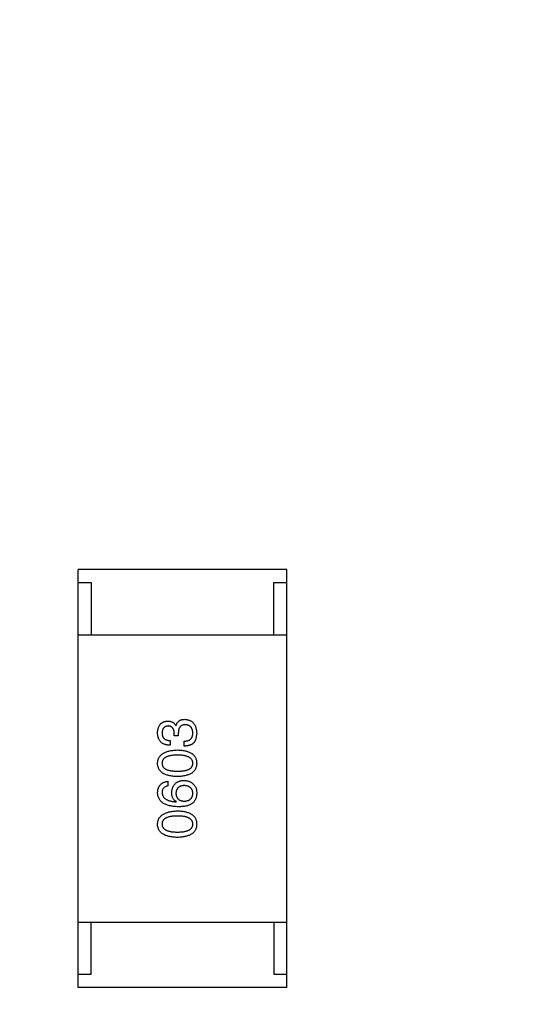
# Model space of a CAD drawing. Header units: inches. Extents: x -36 to 490, y -51 to 98.
# Tile 106 of 153: x 419.68 to 421.66, y 6.33 to 10.1. Entities that reach past the tile are written whole.
import ezdxf

# ---------------------------------------------------------------- set-up
doc = ezdxf.new("R2010")
doc.units = ezdxf.units.IN
doc.header["$LTSCALE"] = 1.21
doc.header["$MEASUREMENT"] = 0
doc.header["$PDMODE"] = 3
doc.header["$PDSIZE"] = 0.3125
doc.layers.get('0').update_dxf_attribs({"linetype": 'CONTINUOUS'})
doc.layers.get('Defpoints').update_dxf_attribs({"linetype": 'CONTINUOUS'})
doc.layers.add('DIM', color=3, linetype='CONTINUOUS')
doc.styles.get("Standard").update_dxf_attribs({"font": 'txt', "width": 0.8})
doc.dimstyles.get("Standard").update_dxf_attribs({"dimtxt": 0.15625, "dimasz": 0.1875, "dimexe": 0.125, "dimexo": 0.0625, "dimgap": 0.09, "dimtad": 0, "dimtih": 1, "dimtoh": 1, "dimzin": 4, "dimdsep": 46, "dimtxsty": 'Standard', "dimblk": '_FILLED', "dimblk1": '_FILLED', "dimblk2": '_FILLED', "dimcen": 0.09, "dimazin": 1, "dimtp": 0.01, "dimtm": 0.01, "dimtfac": 1, "dimtofl": 0, "dimtmove": 0, "dimatfit": 3, "dimldrblk": '_FILLED', "dimfxl": 1, "dimtolj": 1, "dimtzin": 4, "dimarcsym": 0})

# ---------------------------------------------------------------- blocks, each defined once
blk = doc.blocks.new('_FILLED')
at = {"color": 0, "linetype": 'ByBlock'}
blk.add_solid([(0, 0), (-1, 0.1667), (-1, -0.1667)], dxfattribs=at)
blk = doc.blocks.new('*D70')
at = {"layer": 'Defpoints', "color": 0}
for p in [(406.8003, 41.9888), (406.8003, -7.0611), (488.6342, -7.0611)]:
    blk.add_point(p, dxfattribs=at)
at = {"layer": 'DIM', "color": 0, "lineweight": -2}
for p, q in [((406.8628, 41.9888), (488.7592, 41.9888)), ((488.6342, 39.4488), (488.6342, 21.3872)), ((488.6342, -4.5211), (488.6342, 13.5405)), ((406.8628, -7.0611), (488.7592, -7.0611))]:
    blk.add_line(p, q, dxfattribs=at)
at = {"layer": 'DIM', "color": 0, "lineweight": -2, "xscale": 2.54, "yscale": 2.54, "zscale": 2.54}
for p, rotation in [((488.6342, 41.9888), 90), ((488.6342, -7.0611), 270)]:
    blk.add_blockref('_FILLED', p, dxfattribs=dict(at, rotation=rotation))
at = {"layer": 'DIM', "color": 0, "insert": (488.6342, 17.4638), "char_height": 2.5, "attachment_point": 5, "rotation": 90, "line_spacing_factor": 2.5}
blk.add_mtext('\\A1;49.05', dxfattribs=at)

msp = doc.modelspace()

# ---------------------------------------------------------------- linework, layer by layer
at = {"color": 7, "linetype": 'Continuous'}
for p, q in [((420.7031, 7.9917), (419.9031, 7.9917)), ((419.9031, 6.3917), (419.9031, 7.9917)), ((420.7031, 6.3917), (420.7031, 7.9917)), ((419.9031, 7.9417), (419.9531, 7.9417)), ((419.9531, 7.9417), (419.9531, 7.7417)), ((420.6531, 7.9417), (420.7031, 7.9417)), ((420.6531, 7.7417), (420.6531, 7.9417)), ((419.9031, 7.7417), (420.7031, 7.7417)), ((420.2776, 7.3935), (420.2784, 7.3935)), ((420.2719, 7.355), (420.2719, 7.3648)), ((420.2874, 7.355), (420.2719, 7.355)), ((420.2874, 7.364), (420.2874, 7.355)), ((420.3579, 7.3648), (420.353, 7.3377)), ((420.2563, 7.3369), (420.2563, 7.3189)), ((420.3104, 7.3156), (420.3104, 7.3345)), ((420.2473, 7.1808), (420.2473, 7.1628)), ((420.2793, 7.1021), (420.2801, 7.1029)), ((419.9031, 6.6417), (420.7031, 6.6417)), ((419.9531, 6.4417), (419.9531, 6.6417)), ((420.6531, 6.6417), (420.6531, 6.4417)), ((419.9031, 6.4417), (419.9531, 6.4417)), ((420.6531, 6.4417), (420.7031, 6.4417)), ((420.7031, 6.3917), (419.9031, 6.3917))]:
    msp.add_line(p, q, dxfattribs=at)
for points, knots in [([(420.2079, 7.3664), (420.208, 7.3681), (420.2082, 7.3715), (420.2089, 7.3764), (420.2097, 7.3809), (420.2109, 7.3852), (420.2123, 7.3891), (420.2141, 7.3927), (420.216, 7.396), (420.2183, 7.399), (420.2209, 7.4017), (420.2237, 7.4041), (420.2268, 7.4061), (420.2302, 7.4079), (420.2339, 7.4092), (420.2378, 7.4103), (420.2421, 7.4111), (420.245, 7.4114), (420.2465, 7.4115)], [0, 0, 0, 0, 0.077845, 0.151584, 0.221397, 0.287366, 0.350104, 0.410398, 0.467998, 0.524388, 0.579979, 0.635152, 0.690917, 0.747936, 0.806661, 0.867861, 0.932479, 1, 1, 1, 1]), ([(420.2481, 7.3927), (420.2472, 7.3926), (420.2455, 7.3924), (420.2429, 7.3919), (420.2406, 7.3912), (420.2384, 7.3904), (420.2363, 7.3894), (420.2345, 7.3881), (420.2328, 7.3867), (420.2313, 7.3851), (420.2299, 7.3833), (420.2287, 7.3813), (420.2277, 7.3792), (420.2268, 7.3768), (420.2262, 7.3743), (420.2257, 7.3715), (420.2253, 7.3686), (420.2252, 7.3666), (420.2252, 7.3656)], [0, 0, 0, 0, 0.067655, 0.132224, 0.194132, 0.253145, 0.309858, 0.366002, 0.421361, 0.47702, 0.532632, 0.590536, 0.65067, 0.713258, 0.779588, 0.848803, 0.921949, 1, 1, 1, 1]), ([(420.2465, 7.4115), (420.2483, 7.4115), (420.2518, 7.4114), (420.2569, 7.4105), (420.2616, 7.4091), (420.2658, 7.4071), (420.2695, 7.4046), (420.2727, 7.4014), (420.2755, 7.3977), (420.2769, 7.3949), (420.2776, 7.3935)], [0, 0, 0, 0, 0.143686, 0.277942, 0.40333, 0.521785, 0.638573, 0.755208, 0.874773, 1, 1, 1, 1]), ([(420.2719, 7.3648), (420.2718, 7.3659), (420.2717, 7.368), (420.2714, 7.3711), (420.2708, 7.374), (420.2701, 7.3767), (420.2693, 7.3791), (420.2682, 7.3814), (420.267, 7.3834), (420.2656, 7.3853), (420.264, 7.387), (420.2622, 7.3884), (420.2603, 7.3896), (420.2582, 7.3907), (420.2559, 7.3915), (420.2535, 7.3921), (420.2508, 7.3925), (420.249, 7.3926), (420.2481, 7.3927)], [0, 0, 0, 0, 0.079415, 0.154091, 0.22508, 0.29186, 0.355026, 0.415127, 0.472418, 0.528511, 0.583551, 0.638361, 0.693547, 0.750023, 0.807857, 0.868401, 0.932259, 1, 1, 1, 1]), ([(420.2784, 7.3935), (420.2788, 7.3945), (420.2794, 7.3964), (420.2805, 7.3992), (420.2818, 7.4018), (420.2832, 7.4042), (420.2849, 7.4064), (420.2866, 7.4085), (420.2885, 7.4103), (420.2905, 7.412), (420.2927, 7.4134), (420.295, 7.4147), (420.2975, 7.4157), (420.3001, 7.4165), (420.3029, 7.4173), (420.3058, 7.4177), (420.3089, 7.418), (420.311, 7.4181), (420.312, 7.4181)], [0, 0, 0, 0, 0.069445, 0.136039, 0.200011, 0.261745, 0.322328, 0.381403, 0.438864, 0.496655, 0.554398, 0.612391, 0.672266, 0.733005, 0.79604, 0.861293, 0.928785, 1, 1, 1, 1]), ([(420.3145, 7.3976), (420.3134, 7.3976), (420.3113, 7.3975), (420.3082, 7.3971), (420.3053, 7.3964), (420.3027, 7.3955), (420.3002, 7.3944), (420.298, 7.3929), (420.296, 7.3912), (420.2942, 7.3892), (420.2926, 7.3869), (420.2912, 7.3844), (420.29, 7.3817), (420.2891, 7.3786), (420.2883, 7.3753), (420.2878, 7.3718), (420.2875, 7.368), (420.2875, 7.3653), (420.2874, 7.364)], [0, 0, 0, 0, 0.066518, 0.129194, 0.188613, 0.245254, 0.300032, 0.353805, 0.407079, 0.461108, 0.516272, 0.574141, 0.634837, 0.699275, 0.767504, 0.840272, 0.917505, 1, 1, 1, 1]), ([(420.312, 7.4181), (420.3138, 7.4179), (420.3173, 7.4177), (420.3224, 7.4168), (420.3271, 7.4156), (420.3315, 7.4139), (420.3356, 7.4119), (420.3393, 7.4095), (420.3427, 7.4067), (420.3457, 7.4036), (420.3484, 7.4), (420.3508, 7.3961), (420.3529, 7.3918), (420.3545, 7.3871), (420.3559, 7.3821), (420.357, 7.3766), (420.3577, 7.3708), (420.3578, 7.3668), (420.3579, 7.3648)], [0, 0, 0, 0, 0.068236, 0.132937, 0.194125, 0.253174, 0.310181, 0.365986, 0.421096, 0.476216, 0.532352, 0.590232, 0.649824, 0.71274, 0.778406, 0.848058, 0.921922, 1, 1, 1, 1]), ([(420.3432, 7.3656), (420.3431, 7.3668), (420.3429, 7.3692), (420.3424, 7.3727), (420.3417, 7.3759), (420.3408, 7.3789), (420.3398, 7.3817), (420.3384, 7.3843), (420.337, 7.3867), (420.3353, 7.3888), (420.3333, 7.3907), (420.3312, 7.3924), (420.3289, 7.3938), (420.3264, 7.395), (420.3237, 7.396), (420.3208, 7.3968), (420.3177, 7.3973), (420.3156, 7.3975), (420.3145, 7.3976)], [0, 0, 0, 0, 0.076694, 0.149502, 0.218019, 0.283183, 0.345589, 0.405199, 0.462852, 0.519478, 0.575313, 0.630559, 0.687006, 0.744638, 0.804006, 0.866059, 0.931486, 1, 1, 1, 1]), ([(420.2563, 7.3189), (420.2544, 7.3189), (420.2506, 7.3191), (420.2452, 7.3197), (420.2402, 7.3207), (420.2355, 7.3221), (420.2312, 7.3238), (420.2272, 7.3259), (420.2236, 7.3283), (420.2204, 7.3311), (420.2175, 7.3343), (420.215, 7.3378), (420.2129, 7.3417), (420.2112, 7.346), (420.2098, 7.3506), (420.2088, 7.3556), (420.2081, 7.3609), (420.208, 7.3645), (420.2079, 7.3664)], [0, 0, 0, 0, 0.074804, 0.144899, 0.211458, 0.274554, 0.334363, 0.392059, 0.448123, 0.503024, 0.558154, 0.613471, 0.670844, 0.729926, 0.792003, 0.857405, 0.926768, 1, 1, 1, 1]), ([(420.2252, 7.3656), (420.2252, 7.3645), (420.2252, 7.3623), (420.2256, 7.3591), (420.2262, 7.3561), (420.227, 7.3534), (420.2281, 7.3508), (420.2295, 7.3485), (420.2311, 7.3464), (420.2329, 7.3445), (420.235, 7.3428), (420.2373, 7.3413), (420.2399, 7.34), (420.2427, 7.339), (420.2458, 7.3381), (420.2491, 7.3375), (420.2526, 7.3371), (420.255, 7.337), (420.2563, 7.3369)], [0, 0, 0, 0, 0.069877, 0.136363, 0.198671, 0.257968, 0.315462, 0.370709, 0.425568, 0.479847, 0.535753, 0.592303, 0.651386, 0.713311, 0.778642, 0.84836, 0.921866, 1, 1, 1, 1]), ([(420.3104, 7.3345), (420.3117, 7.3345), (420.3143, 7.3346), (420.318, 7.3351), (420.3215, 7.3357), (420.3247, 7.3366), (420.3277, 7.3378), (420.3304, 7.3392), (420.3328, 7.3408), (420.335, 7.3426), (420.3369, 7.3447), (420.3386, 7.347), (420.3401, 7.3495), (420.3412, 7.3523), (420.3421, 7.3553), (420.3427, 7.3585), (420.3431, 7.362), (420.3432, 7.3644), (420.3432, 7.3656)], [0, 0, 0, 0, 0.07723, 0.149593, 0.217944, 0.282232, 0.34411, 0.402297, 0.458791, 0.513966, 0.568538, 0.623291, 0.679957, 0.737243, 0.798142, 0.86118, 0.928728, 1, 1, 1, 1]), ([(420.353, 7.3377), (420.3526, 7.3369), (420.3518, 7.3351), (420.3502, 7.3327), (420.3486, 7.3304), (420.3467, 7.3283), (420.3447, 7.3264), (420.3424, 7.3246), (420.34, 7.323), (420.3374, 7.3215), (420.3347, 7.3202), (420.3317, 7.319), (420.3286, 7.3181), (420.3253, 7.3173), (420.3218, 7.3166), (420.3182, 7.3161), (420.3144, 7.3158), (420.3117, 7.3157), (420.3104, 7.3156)], [0, 0, 0, 0, 0.056906, 0.113264, 0.168825, 0.223843, 0.279195, 0.335267, 0.392098, 0.450414, 0.51054, 0.572219, 0.636652, 0.703156, 0.773102, 0.845505, 0.921063, 1, 1, 1, 1]), ([(420.2079, 7.2499), (420.2081, 7.2518), (420.2083, 7.2556), (420.2094, 7.2612), (420.211, 7.2664), (420.2132, 7.2712), (420.216, 7.2757), (420.2194, 7.2798), (420.2233, 7.2835), (420.2278, 7.2869), (420.2329, 7.2899), (420.2386, 7.2925), (420.2448, 7.2948), (420.2516, 7.2967), (420.2589, 7.2982), (420.2668, 7.2994), (420.2753, 7.3003), (420.2812, 7.3005), (420.2842, 7.3007)], [0, 0, 0, 0, 0.057415, 0.112361, 0.16496, 0.216437, 0.267441, 0.318839, 0.371478, 0.426325, 0.483626, 0.544235, 0.608673, 0.677374, 0.750405, 0.828394, 0.911525, 1, 1, 1, 1]), ([(420.2842, 7.281), (420.2818, 7.281), (420.2772, 7.2809), (420.2705, 7.2806), (420.2642, 7.28), (420.2585, 7.2791), (420.2532, 7.278), (420.2483, 7.2767), (420.2439, 7.2751), (420.24, 7.2733), (420.2365, 7.2712), (420.2334, 7.2689), (420.2309, 7.2663), (420.2288, 7.2635), (420.2271, 7.2605), (420.226, 7.2571), (420.2253, 7.2536), (420.2252, 7.2511), (420.2252, 7.2499)], [0, 0, 0, 0, 0.095719, 0.185854, 0.269738, 0.347952, 0.420315, 0.487894, 0.550245, 0.608186, 0.662454, 0.713283, 0.761375, 0.808209, 0.854301, 0.901312, 0.949396, 1, 1, 1, 1]), ([(420.2842, 7.3007), (420.2871, 7.3006), (420.2928, 7.3004), (420.3011, 7.2996), (420.3089, 7.2985), (420.316, 7.297), (420.3226, 7.2951), (420.3287, 7.2929), (420.3341, 7.2903), (420.3391, 7.2873), (420.3435, 7.2839), (420.3473, 7.2802), (420.3505, 7.276), (420.3531, 7.2715), (420.3552, 7.2666), (420.3567, 7.2613), (420.3577, 7.2557), (420.3578, 7.2518), (420.3579, 7.2499)], [0, 0, 0, 0, 0.08769, 0.170218, 0.24749, 0.319818, 0.387758, 0.451391, 0.511445, 0.568185, 0.622681, 0.67526, 0.726746, 0.778428, 0.830764, 0.884397, 0.940866, 1, 1, 1, 1]), ([(420.3432, 7.2499), (420.3431, 7.2511), (420.343, 7.2536), (420.3422, 7.2571), (420.3409, 7.2605), (420.3392, 7.2635), (420.3371, 7.2664), (420.3345, 7.2689), (420.3315, 7.2712), (420.328, 7.2733), (420.324, 7.2752), (420.3197, 7.2767), (420.3148, 7.2781), (420.3096, 7.2791), (420.3038, 7.28), (420.2977, 7.2806), (420.2911, 7.2809), (420.2865, 7.281), (420.2842, 7.281)], [0, 0, 0, 0, 0.050879, 0.099377, 0.146973, 0.193618, 0.240619, 0.289461, 0.34047, 0.395283, 0.453059, 0.515633, 0.582666, 0.655287, 0.732971, 0.815933, 0.905166, 1, 1, 1, 1]), ([(420.2842, 7.199), (420.2811, 7.1991), (420.2752, 7.1993), (420.2667, 7.2001), (420.2587, 7.2012), (420.2513, 7.2027), (420.2444, 7.2046), (420.2382, 7.2068), (420.2325, 7.2094), (420.2274, 7.2124), (420.2229, 7.2158), (420.219, 7.2195), (420.2156, 7.2237), (420.2129, 7.2282), (420.2108, 7.2331), (420.2092, 7.2383), (420.2082, 7.244), (420.208, 7.2479), (420.2079, 7.2499)], [0, 0, 0, 0, 0.088823, 0.172287, 0.250296, 0.323438, 0.392244, 0.456221, 0.516635, 0.573871, 0.628, 0.680335, 0.731489, 0.782557, 0.834044, 0.886738, 0.942089, 1, 1, 1, 1]), ([(420.2252, 7.2499), (420.2252, 7.2486), (420.2253, 7.2462), (420.226, 7.2427), (420.2271, 7.2395), (420.2288, 7.2365), (420.2309, 7.2338), (420.2334, 7.2312), (420.2365, 7.229), (420.24, 7.227), (420.2439, 7.2252), (420.2483, 7.2237), (420.2532, 7.2224), (420.2585, 7.2213), (420.2642, 7.2205), (420.2705, 7.22), (420.2772, 7.2196), (420.2818, 7.2195), (420.2842, 7.2195)], [0, 0, 0, 0, 0.049764, 0.097007, 0.143217, 0.188577, 0.235116, 0.282997, 0.333719, 0.387776, 0.445989, 0.508679, 0.576563, 0.649481, 0.728235, 0.812722, 0.903548, 1, 1, 1, 1]), ([(420.2842, 7.2195), (420.2865, 7.2195), (420.2912, 7.2196), (420.2979, 7.22), (420.3041, 7.2205), (420.3099, 7.2213), (420.3152, 7.2224), (420.32, 7.2237), (420.3244, 7.2252), (420.3284, 7.227), (420.3319, 7.229), (420.3349, 7.2313), (420.3375, 7.2338), (420.3395, 7.2365), (420.3412, 7.2395), (420.3424, 7.2427), (420.343, 7.2462), (420.3431, 7.2486), (420.3432, 7.2499)], [0, 0, 0, 0, 0.096457, 0.187288, 0.27178, 0.350132, 0.423455, 0.491343, 0.554037, 0.612253, 0.666313, 0.717038, 0.764921, 0.811214, 0.856775, 0.902988, 0.950234, 1, 1, 1, 1]), ([(420.3579, 7.2499), (420.3578, 7.2479), (420.3577, 7.244), (420.3567, 7.2384), (420.3552, 7.2331), (420.3531, 7.2282), (420.3505, 7.2237), (420.3473, 7.2195), (420.3435, 7.2158), (420.3391, 7.2124), (420.3342, 7.2094), (420.3287, 7.2068), (420.3226, 7.2046), (420.316, 7.2027), (420.3089, 7.2012), (420.3011, 7.2001), (420.2928, 7.1993), (420.2871, 7.1991), (420.2842, 7.199)], [0, 0, 0, 0, 0.059135, 0.115606, 0.169241, 0.221578, 0.273261, 0.324749, 0.377329, 0.431642, 0.488541, 0.548597, 0.612232, 0.680174, 0.752504, 0.829777, 0.912307, 1, 1, 1, 1]), ([(420.2079, 7.1374), (420.2081, 7.139), (420.2083, 7.1421), (420.209, 7.1466), (420.21, 7.1508), (420.2112, 7.1548), (420.2127, 7.1585), (420.2145, 7.1619), (420.2166, 7.1651), (420.2189, 7.168), (420.2216, 7.1705), (420.2244, 7.1728), (420.2276, 7.1749), (420.231, 7.1766), (420.2347, 7.1781), (420.2387, 7.1793), (420.2429, 7.1803), (420.2458, 7.1806), (420.2473, 7.1808)], [0, 0, 0, 0, 0.073784, 0.144317, 0.211047, 0.274818, 0.336501, 0.395724, 0.453465, 0.510016, 0.566585, 0.622844, 0.680328, 0.739335, 0.800408, 0.863904, 0.93053, 1, 1, 1, 1]), ([(420.262, 7.1374), (420.2622, 7.1392), (420.2625, 7.1428), (420.2634, 7.1479), (420.2646, 7.1527), (420.2661, 7.1572), (420.2679, 7.1613), (420.27, 7.1651), (420.2725, 7.1685), (420.2753, 7.1716), (420.2784, 7.1744), (420.2818, 7.1768), (420.2855, 7.1789), (420.2896, 7.1807), (420.2939, 7.182), (420.2986, 7.1831), (420.3036, 7.1838), (420.307, 7.184), (420.3088, 7.1841)], [0, 0, 0, 0, 0.074228, 0.144548, 0.211288, 0.274576, 0.335162, 0.393915, 0.450599, 0.506657, 0.562409, 0.618617, 0.676096, 0.735061, 0.79654, 0.860906, 0.928473, 1, 1, 1, 1]), ([(420.3096, 7.1644), (420.3084, 7.1643), (420.306, 7.1642), (420.3025, 7.1637), (420.2993, 7.1629), (420.2963, 7.162), (420.2935, 7.1609), (420.291, 7.1596), (420.2887, 7.158), (420.2866, 7.1563), (420.2848, 7.1543), (420.2831, 7.1521), (420.2818, 7.1498), (420.2806, 7.1472), (420.2797, 7.1444), (420.2791, 7.1414), (420.2786, 7.1382), (420.2785, 7.136), (420.2784, 7.1349)], [0, 0, 0, 0, 0.076288, 0.14871, 0.216387, 0.281386, 0.342528, 0.402111, 0.4591, 0.514852, 0.569974, 0.625644, 0.682226, 0.740156, 0.800362, 0.863471, 0.930116, 1, 1, 1, 1]), ([(420.3088, 7.1841), (420.3105, 7.184), (420.314, 7.1839), (420.319, 7.1833), (420.3239, 7.1821), (420.3287, 7.1805), (420.3332, 7.1784), (420.3376, 7.1759), (420.3418, 7.1728), (420.3443, 7.1705), (420.3456, 7.1693)], [0, 0, 0, 0, 0.12904, 0.253809, 0.377066, 0.499122, 0.621469, 0.744665, 0.870607, 1, 1, 1, 1]), ([(420.3432, 7.1357), (420.3431, 7.1368), (420.3429, 7.139), (420.3424, 7.1421), (420.3416, 7.145), (420.3405, 7.1477), (420.3393, 7.1502), (420.3377, 7.1525), (420.336, 7.1546), (420.334, 7.1565), (420.3318, 7.1582), (420.3293, 7.1597), (420.3266, 7.161), (420.3236, 7.1621), (420.3205, 7.163), (420.317, 7.1636), (420.3134, 7.1642), (420.3109, 7.1643), (420.3096, 7.1644)], [0, 0, 0, 0, 0.066682, 0.130303, 0.190802, 0.248749, 0.30534, 0.361219, 0.415721, 0.471765, 0.528279, 0.586428, 0.64659, 0.710143, 0.776461, 0.846692, 0.921137, 1, 1, 1, 1]), ([(420.3456, 7.1693), (420.3467, 7.1684), (420.3488, 7.1665), (420.3514, 7.163), (420.3536, 7.1591), (420.3554, 7.1547), (420.3567, 7.1498), (420.3576, 7.1445), (420.358, 7.1386), (420.358, 7.1346), (420.3579, 7.1325)], [0, 0, 0, 0, 0.105033, 0.21147, 0.321511, 0.438526, 0.563605, 0.698055, 0.843218, 1, 1, 1, 1]), ([(420.2874, 7.0833), (420.2843, 7.0834), (420.2782, 7.0836), (420.2693, 7.0844), (420.2611, 7.0855), (420.2534, 7.0872), (420.2463, 7.0891), (420.2398, 7.0915), (420.2339, 7.0943), (420.2287, 7.0975), (420.2239, 7.101), (420.2198, 7.1051), (420.2163, 7.1095), (420.2134, 7.1143), (420.2111, 7.1195), (420.2094, 7.1251), (420.2083, 7.1311), (420.2081, 7.1353), (420.2079, 7.1374)], [0, 0, 0, 0, 0.087517, 0.169686, 0.246944, 0.319347, 0.387088, 0.450961, 0.511075, 0.567974, 0.622351, 0.675039, 0.726853, 0.778688, 0.83093, 0.884738, 0.941043, 1, 1, 1, 1]), ([(420.2473, 7.1628), (420.2455, 7.1624), (420.2422, 7.1617), (420.2377, 7.1598), (420.2338, 7.1574), (420.2306, 7.1545), (420.2281, 7.151), (420.2264, 7.1469), (420.2253, 7.1423), (420.2252, 7.1391), (420.2252, 7.1374)], [0, 0, 0, 0, 0.1439, 0.274233, 0.394478, 0.509388, 0.621911, 0.738504, 0.863414, 1, 1, 1, 1]), ([(420.2252, 7.1374), (420.2253, 7.1361), (420.2254, 7.1335), (420.2263, 7.1299), (420.2275, 7.1264), (420.2291, 7.1232), (420.2311, 7.1201), (420.2335, 7.1173), (420.2363, 7.1148), (420.2395, 7.1125), (420.2431, 7.1104), (420.2471, 7.1085), (420.2515, 7.1069), (420.2563, 7.1055), (420.2615, 7.1043), (420.267, 7.1033), (420.273, 7.1026), (420.2771, 7.1023), (420.2793, 7.1021)], [0, 0, 0, 0, 0.054741, 0.107075, 0.158339, 0.208382, 0.258772, 0.310045, 0.362765, 0.417822, 0.475982, 0.537466, 0.602901, 0.673037, 0.747247, 0.826291, 0.910782, 1, 1, 1, 1]), ([(420.2801, 7.1029), (420.2786, 7.1038), (420.2758, 7.1055), (420.2721, 7.1087), (420.269, 7.1123), (420.2664, 7.1165), (420.2645, 7.1211), (420.263, 7.1261), (420.2622, 7.1316), (420.2621, 7.1354), (420.262, 7.1374)], [0, 0, 0, 0, 0.122276, 0.239997, 0.35611, 0.473903, 0.59404, 0.720428, 0.855383, 1, 1, 1, 1]), ([(420.2784, 7.1349), (420.2785, 7.1337), (420.2786, 7.1315), (420.2791, 7.1282), (420.2797, 7.1251), (420.2807, 7.1223), (420.2818, 7.1196), (420.2833, 7.1172), (420.2849, 7.115), (420.2868, 7.113), (420.2889, 7.1111), (420.2913, 7.1096), (420.2939, 7.1082), (420.2967, 7.107), (420.2998, 7.1061), (420.3031, 7.1053), (420.3067, 7.1048), (420.3091, 7.1047), (420.3104, 7.1046)], [0, 0, 0, 0, 0.070453, 0.136523, 0.199866, 0.260392, 0.318446, 0.374657, 0.430182, 0.485556, 0.541071, 0.598396, 0.657208, 0.718642, 0.783247, 0.851631, 0.923928, 1, 1, 1, 1]), ([(420.3104, 7.1046), (420.3117, 7.1047), (420.3142, 7.1048), (420.3179, 7.1054), (420.3212, 7.1061), (420.3244, 7.1071), (420.3273, 7.1082), (420.33, 7.1097), (420.3324, 7.1113), (420.3346, 7.1132), (420.3366, 7.1152), (420.3382, 7.1175), (420.3397, 7.12), (420.3409, 7.1227), (420.3419, 7.1257), (420.3425, 7.1288), (420.343, 7.1322), (420.3431, 7.1345), (420.3432, 7.1357)], [0, 0, 0, 0, 0.076467, 0.148148, 0.216496, 0.280559, 0.342274, 0.401168, 0.458322, 0.514073, 0.569257, 0.62465, 0.68124, 0.739113, 0.799947, 0.862804, 0.929597, 1, 1, 1, 1]), ([(420.3579, 7.1325), (420.3578, 7.1304), (420.3576, 7.1264), (420.3565, 7.1206), (420.3549, 7.1151), (420.3527, 7.1101), (420.35, 7.1054), (420.3466, 7.1012), (420.3428, 7.0972), (420.3398, 7.095), (420.3383, 7.0939)], [0, 0, 0, 0, 0.137449, 0.267856, 0.393219, 0.514735, 0.63397, 0.753734, 0.874967, 1, 1, 1, 1]), ([(420.3383, 7.0939), (420.3367, 7.0931), (420.3335, 7.0913), (420.3283, 7.0891), (420.3226, 7.0873), (420.3164, 7.0859), (420.3098, 7.0847), (420.3028, 7.0839), (420.2953, 7.0833), (420.2901, 7.0833), (420.2874, 7.0833)], [0, 0, 0, 0, 0.101889, 0.209155, 0.322694, 0.442863, 0.569758, 0.70479, 0.848502, 1, 1, 1, 1]), ([(420.2079, 7.0167), (420.2081, 7.0187), (420.2083, 7.0225), (420.2094, 7.028), (420.211, 7.0332), (420.2132, 7.0381), (420.216, 7.0425), (420.2194, 7.0466), (420.2233, 7.0503), (420.2278, 7.0537), (420.2329, 7.0567), (420.2386, 7.0594), (420.2448, 7.0616), (420.2516, 7.0635), (420.2589, 7.0651), (420.2668, 7.0663), (420.2753, 7.0671), (420.2812, 7.0674), (420.2842, 7.0675)], [0, 0, 0, 0, 0.057415, 0.112361, 0.16496, 0.216437, 0.267441, 0.318839, 0.371478, 0.426325, 0.483626, 0.544235, 0.608673, 0.677374, 0.750405, 0.828394, 0.911525, 1, 1, 1, 1]), ([(420.2842, 7.0675), (420.2871, 7.0674), (420.2928, 7.0672), (420.3011, 7.0665), (420.3089, 7.0654), (420.316, 7.0638), (420.3226, 7.062), (420.3287, 7.0597), (420.3341, 7.0571), (420.3391, 7.0541), (420.3435, 7.0508), (420.3473, 7.047), (420.3505, 7.0429), (420.3531, 7.0383), (420.3552, 7.0334), (420.3567, 7.0282), (420.3577, 7.0226), (420.3578, 7.0187), (420.3579, 7.0167)], [0, 0, 0, 0, 0.08769, 0.170218, 0.24749, 0.319818, 0.387758, 0.451391, 0.511445, 0.568185, 0.622681, 0.67526, 0.726746, 0.778428, 0.830764, 0.884397, 0.940866, 1, 1, 1, 1]), ([(420.2842, 6.9659), (420.2811, 6.966), (420.2752, 6.9662), (420.2667, 6.9669), (420.2587, 6.968), (420.2513, 6.9696), (420.2444, 6.9714), (420.2382, 6.9737), (420.2325, 6.9763), (420.2274, 6.9793), (420.2229, 6.9826), (420.219, 6.9864), (420.2156, 6.9905), (420.2129, 6.995), (420.2108, 6.9999), (420.2092, 7.0052), (420.2082, 7.0108), (420.208, 7.0147), (420.2079, 7.0167)], [0, 0, 0, 0, 0.088823, 0.172287, 0.250296, 0.323438, 0.392244, 0.456221, 0.516635, 0.573871, 0.628, 0.680335, 0.731489, 0.782557, 0.834044, 0.886738, 0.942089, 1, 1, 1, 1]), ([(420.2842, 7.0478), (420.2818, 7.0478), (420.2772, 7.0478), (420.2705, 7.0474), (420.2642, 7.0468), (420.2585, 7.046), (420.2532, 7.0449), (420.2483, 7.0436), (420.2439, 7.042), (420.24, 7.0402), (420.2365, 7.0381), (420.2334, 7.0358), (420.2309, 7.0332), (420.2288, 7.0304), (420.2271, 7.0273), (420.226, 7.024), (420.2253, 7.0204), (420.2252, 7.018), (420.2252, 7.0167)], [0, 0, 0, 0, 0.095719, 0.185854, 0.269738, 0.347952, 0.420315, 0.487894, 0.550245, 0.608186, 0.662454, 0.713283, 0.761375, 0.808209, 0.854301, 0.901312, 0.949396, 1, 1, 1, 1]), ([(420.2252, 7.0167), (420.2252, 7.0155), (420.2253, 7.0131), (420.226, 7.0096), (420.2271, 7.0064), (420.2288, 7.0034), (420.2309, 7.0006), (420.2334, 6.9981), (420.2365, 6.9959), (420.24, 6.9939), (420.2439, 6.9921), (420.2483, 6.9905), (420.2532, 6.9893), (420.2585, 6.9882), (420.2642, 6.9874), (420.2705, 6.9868), (420.2772, 6.9864), (420.2818, 6.9864), (420.2842, 6.9864)], [0, 0, 0, 0, 0.049764, 0.097007, 0.143217, 0.188577, 0.235116, 0.282997, 0.333719, 0.387776, 0.445989, 0.508679, 0.576563, 0.649481, 0.728235, 0.812722, 0.903548, 1, 1, 1, 1]), ([(420.3432, 7.0167), (420.3431, 7.018), (420.343, 7.0204), (420.3422, 7.024), (420.3409, 7.0273), (420.3392, 7.0304), (420.3371, 7.0332), (420.3345, 7.0358), (420.3315, 7.0381), (420.328, 7.0402), (420.324, 7.042), (420.3197, 7.0436), (420.3148, 7.0449), (420.3096, 7.046), (420.3038, 7.0468), (420.2977, 7.0474), (420.2911, 7.0478), (420.2865, 7.0478), (420.2842, 7.0478)], [0, 0, 0, 0, 0.050879, 0.099377, 0.146973, 0.193618, 0.240619, 0.289461, 0.34047, 0.395283, 0.453059, 0.515633, 0.582666, 0.655287, 0.732971, 0.815933, 0.905166, 1, 1, 1, 1]), ([(420.2842, 6.9864), (420.2865, 6.9864), (420.2912, 6.9864), (420.2979, 6.9868), (420.3041, 6.9874), (420.3099, 6.9882), (420.3152, 6.9893), (420.32, 6.9905), (420.3244, 6.9921), (420.3284, 6.9939), (420.3319, 6.9959), (420.3349, 6.9981), (420.3375, 7.0006), (420.3395, 7.0034), (420.3412, 7.0063), (420.3424, 7.0096), (420.343, 7.0131), (420.3431, 7.0155), (420.3432, 7.0167)], [0, 0, 0, 0, 0.096457, 0.187288, 0.27178, 0.350132, 0.423455, 0.491343, 0.554037, 0.612253, 0.666313, 0.717038, 0.764921, 0.811214, 0.856775, 0.902988, 0.950234, 1, 1, 1, 1]), ([(420.3579, 7.0167), (420.3578, 7.0147), (420.3577, 7.0108), (420.3567, 7.0052), (420.3552, 6.9999), (420.3531, 6.9951), (420.3505, 6.9905), (420.3473, 6.9864), (420.3435, 6.9826), (420.3391, 6.9793), (420.3342, 6.9763), (420.3287, 6.9737), (420.3226, 6.9714), (420.316, 6.9696), (420.3089, 6.968), (420.3011, 6.9669), (420.2928, 6.9662), (420.2871, 6.966), (420.2842, 6.9659)], [0, 0, 0, 0, 0.059135, 0.115606, 0.169241, 0.221578, 0.273261, 0.324749, 0.377329, 0.431642, 0.488541, 0.548597, 0.612232, 0.680174, 0.752504, 0.829777, 0.912307, 1, 1, 1, 1])]:
    msp.add_open_spline(points, degree=3, knots=knots, dxfattribs=at)

# ---------------------------------------------------------------- dimensions: what is measured, and where the dimension line sits
at = {"layer": 'DIM'}
dim = msp.add_linear_dim(base=(488.6342, -7.0611), p1=(406.8003, 41.9888), p2=(406.8003, -7.0611), angle=90, dimstyle='Standard', override={"dimtxt": 2.5, "dimasz": 2.54, "dimtih": 0, "dimtoh": 0, "dimzin": 0, "dimcen": 0.198, "dimadec": 0, "dimazin": 0, "dimtp": 0, "dimtm": 0, "dimtdec": 4, "dimtzin": 0}, dxfattribs=at)
dim.commit()
dim.dimension.update_dxf_attribs({"geometry": '*D70', "text_midpoint": (488.6342, 17.4638)})

doc.saveas('drawing.dxf')
